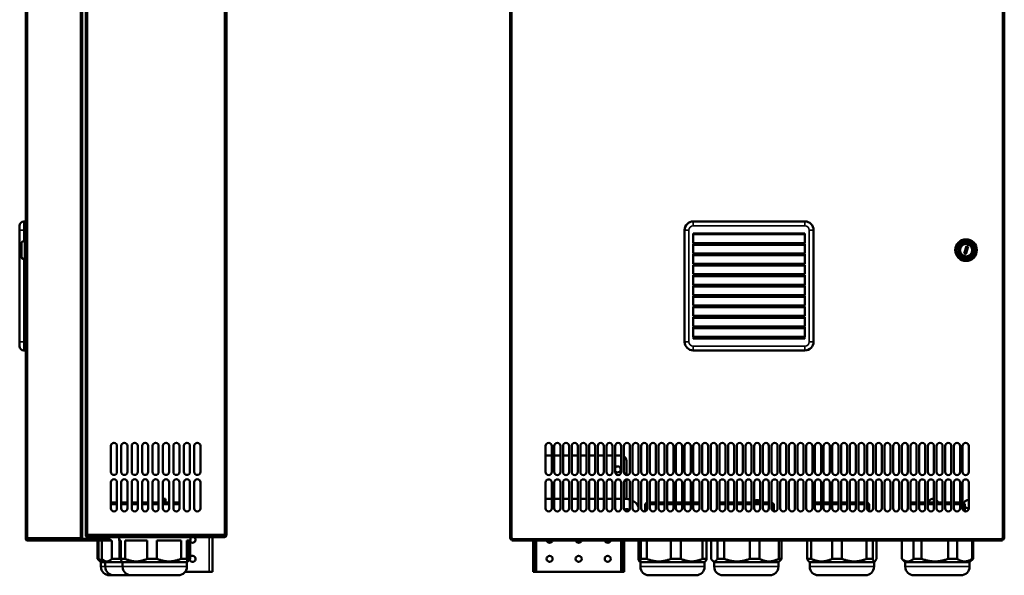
# Model space of a CAD drawing. Header units: millimetres. Extents: x -1170 to 6987, y -1641 to 2057.
# Tile 2 of 34: x -1163 to -30, y -446 to 194. Entities that reach past the tile are written whole.
import ezdxf

# ---------------------------------------------------------------- set-up
doc = ezdxf.new("R2010")
doc.units = ezdxf.units.MM
doc.layers.add('Видимые тонкие (ГОСТ)', color=7, linetype='Continuous', lineweight=35)
doc.layers.add('Видимый контур (ГОСТ)', color=7, linetype='Continuous', lineweight=50)

msp = doc.modelspace()

# ---------------------------------------------------------------- linework, layer by layer
at = {"layer": 'Видимые тонкие (ГОСТ)'}
for p, q in [((-1085, 813.4), (-1085, -398.4)), ((-927, -398.4), (-927, 813.4)), ((-1154, 638.4), (-1154, -402.4)), ((-1093, -402.4), (-1093, 638.4)), ((-596.5, 638.4), (-596.5, -402.4)), ((-31.5, -402.4), (-31.5, 638.4)), ((-1158, -38), (-1158, -48)), ((-387.5, -38), (-387.5, -43)), ((-387.5, -43), (-259, -43)), ((-259, -38), (-259, -43)), ((-1158, -48), (-1163, -48)), ((-1158, -60.5), (-1158, -48)), ((-1158, -48), (-1156, -48)), ((-397.5, -48), (-392.5, -48)), ((-392.5, -176.5), (-392.5, -48)), ((-249, -48), (-254, -48)), ((-254, -48), (-254, -176.5)), ((-1158, -176.5), (-1158, -81.5)), ((-1158, -176.5), (-1163, -176.5)), ((-1158, -176.5), (-1158, -186.5)), ((-1156, -176.5), (-1158, -176.5)), ((-397.5, -176.5), (-392.5, -176.5)), ((-249, -176.5), (-254, -176.5)), ((-387.5, -181.5), (-387.5, -186.5)), ((-259, -181.5), (-387.5, -181.5)), ((-259, -186.5), (-259, -181.5)), ((-1155, -403.5), (-1156, -403.5)), ((-1154, -402.4), (-1093, -402.4)), ((-1154, -404.5), (-1154, -405.5)), ((-1085, -398.4), (-927, -398.4)), ((-1085, -400.5), (-1085, -401.5)), ((-1068, -404.4), (-1068, -403.4)), ((-1068, -404.5), (-1068, -405.5)), ((-1062.5, -403.4), (-1062.5, -404.4)), ((-1060.8, -403.4), (-1060.8, -404.4)), ((-1059.7, -404.5), (-1059.7, -405.5)), ((-945, -400.5), (-945, -400.4)), ((-945, -441.5), (-945, -401.5)), ((-927, -401.5), (-927, -400.5)), ((-926, -399.5), (-925, -399.5)), ((-596.5, -403.5), (-31.5, -403.5)), ((-568, -405.5), (-568, -441.5)), ((-471, -441.5), (-471, -405.5)), ((-1069.5, -435.5), (-1064.5, -435.5)), ((-1064.5, -435.5), (-1044.5, -435.5)), ((-1044.5, -435.5), (-970.5, -435.5)), ((-570, -436.5), (-572, -436.5)), ((-467, -436.5), (-469, -436.5)), ((-448.5, -435.5), (-374.5, -435.5)), ((-363.5, -435.5), (-289.5, -435.5)), ((-253.5, -435.5), (-179.5, -435.5)), ((-143.5, -435.5), (-69.5, -435.5))]:
    msp.add_line(p, q, dxfattribs=at)
for centre, start, end in [((-387.5, -48), 90, 180), ((-259, -48), 0, 90), ((-387.5, -176.5), 180, 270), ((-259, -176.5), 270, 0)]:
    msp.add_arc(centre, 5, start, end, dxfattribs=at)
at = {"layer": 'Видимый контур (ГОСТ)'}
for p, q in [((-1087, -398.4), (-1087, 813.4)), ((-925, 813.4), (-925, -398.4)), ((-1156, -402.4), (-1156, 638.4)), ((-1091, 638.4), (-1091, -402.4)), ((-598.5, -402.4), (-598.5, 638.4)), ((-29.5, 638.4), (-29.5, -402.4)), ((-1163, -48), (-1163, -43)), ((-1156, -38), (-1158, -38)), ((-259, -38), (-387.5, -38)), ((-1163, -48), (-1163, -176.5)), ((-397.5, -48), (-397.5, -176.5)), ((-387.5, -51.8), (-259, -51.8)), ((-387.5, -62.8), (-387.5, -51.8)), ((-259, -52.8), (-387.5, -52.8)), ((-386.3, -52.8), (-386.3, -51.8)), ((-384.3, -52.8), (-384.3, -51.8)), ((-262.3, -51.8), (-262.3, -52.8)), ((-259, -51.8), (-259, -62.8)), ((-249, -176.5), (-249, -48)), ((-1161, -62), (-1157, -60)), ((-1161, -80), (-1161, -62)), ((-1157, -83.4), (-1157, -58.6)), ((-1157, -58.6), (-1156, -58.6)), ((-387.5, -62.8), (-259, -62.8)), ((-387.5, -63.8), (-259, -63.8)), ((-387.5, -74.8), (-387.5, -63.8)), ((-259, -64.8), (-387.5, -64.8)), ((-386.3, -64.8), (-386.3, -63.8)), ((-384.3, -64.8), (-384.3, -63.8)), ((-262.3, -63.8), (-262.3, -64.8)), ((-259, -63.8), (-259, -74.8)), ((-75.7, -75), (-73.2, -66.4)), ((-71.3, -67), (-73.8, -75.6)), ((-73.2, -66.4), (-71.3, -67)), ((-387.5, -74.8), (-259, -74.8)), ((-387.5, -75.8), (-259, -75.8)), ((-387.5, -86.8), (-387.5, -75.8)), ((-259, -76.8), (-387.5, -76.8)), ((-386.3, -76.8), (-386.3, -75.8)), ((-384.3, -76.8), (-384.3, -75.8)), ((-262.3, -75.8), (-262.3, -76.8)), ((-259, -75.8), (-259, -86.8)), ((-73.8, -75.6), (-75.7, -75)), ((-1161, -80), (-1157, -82)), ((-1157, -83.4), (-1156, -83.4)), ((-387.5, -86.8), (-259, -86.8)), ((-387.5, -87.8), (-259, -87.8)), ((-387.5, -98.8), (-387.5, -87.8)), ((-259, -88.8), (-387.5, -88.8)), ((-386.3, -88.8), (-386.3, -87.8)), ((-384.3, -88.8), (-384.3, -87.8)), ((-262.3, -87.8), (-262.3, -88.8)), ((-259, -87.8), (-259, -98.8)), ((-387.5, -98.8), (-259, -98.8)), ((-387.5, -99.8), (-259, -99.8)), ((-387.5, -110.8), (-387.5, -99.8)), ((-259, -100.8), (-387.5, -100.8)), ((-386.3, -100.8), (-386.3, -99.8)), ((-384.3, -100.8), (-384.3, -99.8)), ((-262.3, -99.8), (-262.3, -100.8)), ((-259, -99.8), (-259, -110.8)), ((-387.5, -110.8), (-259, -110.8)), ((-387.5, -111.8), (-259, -111.8)), ((-387.5, -122.8), (-387.5, -111.8)), ((-259, -112.8), (-387.5, -112.8)), ((-386.3, -112.8), (-386.3, -111.8)), ((-384.3, -112.8), (-384.3, -111.8)), ((-262.3, -111.8), (-262.3, -112.8)), ((-259, -111.8), (-259, -122.8)), ((-387.5, -122.8), (-259, -122.8)), ((-387.5, -123.8), (-259, -123.8)), ((-387.5, -134.8), (-387.5, -123.8)), ((-386.3, -124.8), (-386.3, -123.8)), ((-384.3, -124.8), (-384.3, -123.8)), ((-262.3, -123.8), (-262.3, -124.8)), ((-259, -123.8), (-259, -134.8)), ((-259, -124.8), (-387.5, -124.8)), ((-387.5, -134.8), (-259, -134.8)), ((-387.5, -135.8), (-259, -135.8)), ((-387.5, -146.8), (-387.5, -135.8)), ((-386.3, -136.8), (-386.3, -135.8)), ((-384.3, -136.8), (-384.3, -135.8)), ((-262.3, -135.8), (-262.3, -136.8)), ((-259, -135.8), (-259, -146.8)), ((-259, -136.8), (-387.5, -136.8)), ((-387.5, -146.8), (-259, -146.8)), ((-387.5, -147.8), (-259, -147.8)), ((-387.5, -158.8), (-387.5, -147.8)), ((-259, -148.8), (-387.5, -148.8)), ((-386.3, -148.8), (-386.3, -147.8)), ((-384.3, -148.8), (-384.3, -147.8)), ((-262.3, -147.8), (-262.3, -148.8)), ((-259, -147.8), (-259, -158.8)), ((-387.5, -158.8), (-259, -158.8)), ((-387.5, -159.8), (-259, -159.8)), ((-387.5, -170.8), (-387.5, -159.8)), ((-259, -160.8), (-387.5, -160.8)), ((-386.3, -160.8), (-386.3, -159.8)), ((-384.3, -160.8), (-384.3, -159.8)), ((-262.3, -159.8), (-262.3, -160.8)), ((-259, -159.8), (-259, -170.8)), ((-1163, -181.5), (-1163, -176.5)), ((-387.5, -170.8), (-259, -170.8)), ((-387.5, -171.8), (-259, -171.8)), ((-387.5, -172.8), (-387.5, -171.8)), ((-259, -172.8), (-387.5, -172.8)), ((-386.3, -172.8), (-386.3, -171.8)), ((-384.3, -172.8), (-384.3, -171.8)), ((-262.3, -171.8), (-262.3, -172.8)), ((-259, -171.8), (-259, -172.8)), ((-1158, -186.5), (-1156, -186.5)), ((-387.5, -186.5), (-259, -186.5)), ((-1058, -326.4), (-1058, -296.4)), ((-1051, -296.4), (-1051, -326.4)), ((-1046, -326.4), (-1046, -296.4)), ((-1039, -296.4), (-1039, -326.4)), ((-1034, -326.4), (-1034, -296.4)), ((-1027, -296.4), (-1027, -326.4)), ((-1022, -326.4), (-1022, -296.4)), ((-1015, -296.4), (-1015, -326.4)), ((-1010, -326.4), (-1010, -296.4)), ((-1003, -296.4), (-1003, -326.4)), ((-998, -326.4), (-998, -296.4)), ((-991, -296.4), (-991, -326.4)), ((-986, -326.4), (-986, -296.4)), ((-979, -296.4), (-979, -326.4)), ((-974, -326.4), (-974, -296.4)), ((-967, -296.4), (-967, -326.4)), ((-962, -326.4), (-962, -296.4)), ((-955, -296.4), (-955, -326.4)), ((-557.5, -326.5), (-557.5, -296.5)), ((-550.5, -296.5), (-550.5, -326.5)), ((-547.5, -326.5), (-547.5, -296.5)), ((-540.5, -296.5), (-540.5, -326.5)), ((-537.5, -326.5), (-537.5, -296.5)), ((-530.5, -296.5), (-530.5, -326.5)), ((-527.5, -326.5), (-527.5, -296.5)), ((-520.5, -296.5), (-520.5, -326.5)), ((-517.5, -326.5), (-517.5, -296.5)), ((-510.5, -296.5), (-510.5, -326.5)), ((-507.5, -326.5), (-507.5, -296.5)), ((-500.5, -296.5), (-500.5, -326.5)), ((-497.5, -326.5), (-497.5, -296.5)), ((-490.5, -296.5), (-490.5, -326.5)), ((-487.5, -326.5), (-487.5, -296.5)), ((-480.5, -296.5), (-480.5, -326.5)), ((-477.5, -326.5), (-477.5, -296.5)), ((-470.5, -296.5), (-470.5, -326.5)), ((-467.5, -326.5), (-467.5, -296.5)), ((-460.5, -296.5), (-460.5, -326.5)), ((-457.5, -326.5), (-457.5, -296.5)), ((-450.5, -296.5), (-450.5, -326.5)), ((-447.5, -326.5), (-447.5, -296.5)), ((-440.5, -296.5), (-440.5, -326.5)), ((-437.5, -326.5), (-437.5, -296.5)), ((-430.5, -296.5), (-430.5, -326.5)), ((-427.5, -326.5), (-427.5, -296.5)), ((-420.5, -296.5), (-420.5, -326.5)), ((-417.5, -326.5), (-417.5, -296.5)), ((-410.5, -296.5), (-410.5, -326.5)), ((-407.5, -326.5), (-407.5, -296.5)), ((-400.5, -296.5), (-400.5, -326.5)), ((-397.5, -326.5), (-397.5, -296.5)), ((-390.5, -296.5), (-390.5, -326.5)), ((-387.5, -326.5), (-387.5, -296.5)), ((-380.5, -296.5), (-380.5, -326.5)), ((-377.5, -326.5), (-377.5, -296.5)), ((-370.5, -296.5), (-370.5, -326.5)), ((-367.5, -326.5), (-367.5, -296.5)), ((-360.5, -296.5), (-360.5, -326.5)), ((-357.5, -326.5), (-357.5, -296.5)), ((-350.5, -296.5), (-350.5, -326.5)), ((-347.5, -326.5), (-347.5, -296.5)), ((-340.5, -296.5), (-340.5, -326.5)), ((-337.5, -326.5), (-337.5, -296.5)), ((-330.5, -296.5), (-330.5, -326.5)), ((-327.5, -326.5), (-327.5, -296.5)), ((-320.5, -296.5), (-320.5, -326.5)), ((-317.5, -326.5), (-317.5, -296.5)), ((-310.5, -296.5), (-310.5, -326.5)), ((-307.5, -326.5), (-307.5, -296.5)), ((-300.5, -296.5), (-300.5, -326.5)), ((-297.5, -326.5), (-297.5, -296.5)), ((-290.5, -296.5), (-290.5, -326.5)), ((-287.5, -326.5), (-287.5, -296.5)), ((-280.5, -296.5), (-280.5, -326.5)), ((-277.5, -326.5), (-277.5, -296.5)), ((-270.5, -296.5), (-270.5, -326.5)), ((-267.5, -326.5), (-267.5, -296.5)), ((-260.5, -296.5), (-260.5, -326.5)), ((-257.5, -326.5), (-257.5, -296.5)), ((-250.5, -296.5), (-250.5, -326.5)), ((-247.5, -326.5), (-247.5, -296.5)), ((-240.5, -296.5), (-240.5, -326.5)), ((-237.5, -326.5), (-237.5, -296.5)), ((-230.5, -296.5), (-230.5, -326.5)), ((-227.5, -326.5), (-227.5, -296.5)), ((-220.5, -296.5), (-220.5, -326.5)), ((-217.5, -326.5), (-217.5, -296.5)), ((-210.5, -296.5), (-210.5, -326.5)), ((-207.5, -326.5), (-207.5, -296.5)), ((-200.5, -296.5), (-200.5, -326.5)), ((-197.5, -326.5), (-197.5, -296.5)), ((-190.5, -296.5), (-190.5, -326.5)), ((-187.5, -326.5), (-187.5, -296.5)), ((-180.5, -296.5), (-180.5, -326.5)), ((-177.5, -326.5), (-177.5, -296.5)), ((-170.5, -296.5), (-170.5, -326.5)), ((-167.5, -326.5), (-167.5, -296.5)), ((-160.5, -296.5), (-160.5, -326.5)), ((-157.5, -326.5), (-157.5, -296.5)), ((-150.5, -296.5), (-150.5, -326.5)), ((-147.5, -326.5), (-147.5, -296.5)), ((-140.5, -296.5), (-140.5, -326.5)), ((-137.5, -326.5), (-137.5, -296.5)), ((-130.5, -296.5), (-130.5, -326.5)), ((-127.5, -326.5), (-127.5, -296.5)), ((-120.5, -296.5), (-120.5, -326.5)), ((-117.5, -326.5), (-117.5, -296.5)), ((-110.5, -296.5), (-110.5, -326.5)), ((-107.5, -326.5), (-107.5, -296.5)), ((-100.5, -296.5), (-100.5, -326.5)), ((-97.5, -326.5), (-97.5, -296.5)), ((-90.5, -296.5), (-90.5, -326.5)), ((-87.5, -326.5), (-87.5, -296.5)), ((-80.5, -296.5), (-80.5, -326.5)), ((-77.5, -326.5), (-77.5, -296.5)), ((-70.5, -296.5), (-70.5, -326.5)), ((-550.5, -307.5), (-557.5, -307.5)), ((-540.5, -307.5), (-547.5, -307.5)), ((-530.5, -307.5), (-537.5, -307.5)), ((-520.5, -307.5), (-527.5, -307.5)), ((-510.5, -307.5), (-517.5, -307.5)), ((-500.5, -307.5), (-507.5, -307.5)), ((-490.5, -307.5), (-497.5, -307.5)), ((-480.5, -307.5), (-487.5, -307.5)), ((-470.5, -307.5), (-477.5, -307.5)), ((-464.5, -330), (-464.5, -313.5)), ((-1058, -368.4), (-1058, -338.4)), ((-1051, -338.4), (-1051, -368.4)), ((-1046, -368.4), (-1046, -338.4)), ((-1039, -338.4), (-1039, -368.4)), ((-1034, -368.4), (-1034, -338.4)), ((-1027, -338.4), (-1027, -368.4)), ((-1022, -368.4), (-1022, -338.4)), ((-1015, -338.4), (-1015, -368.4)), ((-1010, -368.4), (-1010, -338.4)), ((-1003, -338.4), (-1003, -368.4)), ((-998, -368.4), (-998, -338.4)), ((-991, -338.4), (-991, -368.4)), ((-986, -368.4), (-986, -338.4)), ((-979, -338.4), (-979, -368.4)), ((-974, -368.4), (-974, -338.4)), ((-967, -338.4), (-967, -368.4)), ((-962, -368.4), (-962, -338.4)), ((-955, -338.4), (-955, -368.4)), ((-557.5, -368.5), (-557.5, -338.5)), ((-550.5, -338.5), (-550.5, -368.5)), ((-547.5, -368.5), (-547.5, -338.5)), ((-540.5, -338.5), (-540.5, -368.5)), ((-537.5, -368.5), (-537.5, -338.5)), ((-530.5, -338.5), (-530.5, -368.5)), ((-527.5, -368.5), (-527.5, -338.5)), ((-520.5, -338.5), (-520.5, -368.5)), ((-517.5, -368.5), (-517.5, -338.5)), ((-510.5, -338.5), (-510.5, -368.5)), ((-507.5, -368.5), (-507.5, -338.5)), ((-500.5, -338.5), (-500.5, -368.5)), ((-497.5, -368.5), (-497.5, -338.5)), ((-490.5, -338.5), (-490.5, -368.5)), ((-487.5, -368.5), (-487.5, -338.5)), ((-480.5, -338.5), (-480.5, -368.5)), ((-477.5, -368.5), (-477.5, -338.5)), ((-470.5, -338.5), (-470.5, -368.5)), ((-467.5, -368.5), (-467.5, -338.5)), ((-464.5, -357.5), (-464.5, -335)), ((-460.5, -338.5), (-460.5, -368.5)), ((-457.5, -368.5), (-457.5, -338.5)), ((-450.5, -338.5), (-450.5, -368.5)), ((-447.5, -368.5), (-447.5, -338.5)), ((-440.5, -338.5), (-440.5, -368.5)), ((-437.5, -368.5), (-437.5, -338.5)), ((-430.5, -338.5), (-430.5, -368.5)), ((-427.5, -368.5), (-427.5, -338.5)), ((-420.5, -338.5), (-420.5, -368.5)), ((-417.5, -368.5), (-417.5, -338.5)), ((-410.5, -338.5), (-410.5, -368.5)), ((-407.5, -368.5), (-407.5, -338.5)), ((-400.5, -338.5), (-400.5, -368.5)), ((-397.5, -368.5), (-397.5, -338.5)), ((-390.5, -338.5), (-390.5, -368.5)), ((-387.5, -368.5), (-387.5, -338.5)), ((-380.5, -338.5), (-380.5, -368.5)), ((-377.5, -368.5), (-377.5, -338.5)), ((-370.5, -338.5), (-370.5, -368.5)), ((-367.5, -368.5), (-367.5, -338.5)), ((-360.5, -338.5), (-360.5, -368.5)), ((-357.5, -368.5), (-357.5, -338.5)), ((-350.5, -338.5), (-350.5, -368.5)), ((-347.5, -368.5), (-347.5, -338.5)), ((-340.5, -338.5), (-340.5, -368.5)), ((-337.5, -368.5), (-337.5, -338.5)), ((-330.5, -338.5), (-330.5, -368.5)), ((-327.5, -368.5), (-327.5, -338.5)), ((-320.5, -338.5), (-320.5, -368.5)), ((-317.5, -368.5), (-317.5, -338.5)), ((-310.5, -338.5), (-310.5, -368.5)), ((-307.5, -368.5), (-307.5, -338.5)), ((-300.5, -338.5), (-300.5, -368.5)), ((-297.5, -368.5), (-297.5, -338.5)), ((-290.5, -338.5), (-290.5, -368.5)), ((-287.5, -368.5), (-287.5, -338.5)), ((-280.5, -338.5), (-280.5, -368.5)), ((-277.5, -368.5), (-277.5, -338.5)), ((-270.5, -338.5), (-270.5, -368.5)), ((-267.5, -368.5), (-267.5, -338.5)), ((-260.5, -338.5), (-260.5, -368.5)), ((-257.5, -368.5), (-257.5, -338.5)), ((-250.5, -338.5), (-250.5, -368.5)), ((-247.5, -368.5), (-247.5, -338.5)), ((-240.5, -338.5), (-240.5, -368.5)), ((-237.5, -368.5), (-237.5, -338.5)), ((-230.5, -338.5), (-230.5, -368.5)), ((-227.5, -368.5), (-227.5, -338.5)), ((-220.5, -338.5), (-220.5, -368.5)), ((-217.5, -368.5), (-217.5, -338.5)), ((-210.5, -338.5), (-210.5, -368.5)), ((-207.5, -368.5), (-207.5, -338.5)), ((-200.5, -338.5), (-200.5, -368.5)), ((-197.5, -368.5), (-197.5, -338.5)), ((-190.5, -338.5), (-190.5, -368.5)), ((-187.5, -368.5), (-187.5, -338.5)), ((-180.5, -338.5), (-180.5, -368.5)), ((-177.5, -368.5), (-177.5, -338.5)), ((-170.5, -338.5), (-170.5, -368.5)), ((-167.5, -368.5), (-167.5, -338.5)), ((-160.5, -338.5), (-160.5, -368.5)), ((-157.5, -368.5), (-157.5, -338.5)), ((-150.5, -338.5), (-150.5, -368.5)), ((-147.5, -368.5), (-147.5, -338.5)), ((-140.5, -338.5), (-140.5, -368.5)), ((-137.5, -368.5), (-137.5, -338.5)), ((-130.5, -338.5), (-130.5, -368.5)), ((-127.5, -368.5), (-127.5, -338.5)), ((-120.5, -338.5), (-120.5, -368.5)), ((-117.5, -368.5), (-117.5, -338.5)), ((-110.5, -338.5), (-110.5, -368.5)), ((-107.5, -368.5), (-107.5, -338.5)), ((-100.5, -338.5), (-100.5, -368.5)), ((-97.5, -368.5), (-97.5, -338.5)), ((-90.5, -338.5), (-90.5, -368.5)), ((-87.5, -368.5), (-87.5, -338.5)), ((-80.5, -338.5), (-80.5, -368.5)), ((-77.5, -368.5), (-77.5, -338.5)), ((-70.5, -338.5), (-70.5, -368.5)), ((-1058, -361.5), (-1057, -361.5)), ((-1057, -361.5), (-1058, -362.5)), ((-1057, -361.5), (-1051, -361.5)), ((-1046, -361.5), (-1039, -361.5)), ((-1034, -361.5), (-1027, -361.5)), ((-1022, -361.5), (-1015, -361.5)), ((-1010, -361.5), (-1003, -361.5)), ((-997, -357.5), (-998, -357.5)), ((-998, -361.5), (-991, -361.5)), ((-997, -357.5), (-997, -361.5)), ((-995, -357.5), (-997, -357.5)), ((-997, -361.5), (-997, -357.5)), ((-995, -357.5), (-995, -361.5)), ((-986, -361.5), (-979, -361.5)), ((-557.5, -357.5), (-550.5, -357.5)), ((-547.5, -357.5), (-540.5, -357.5)), ((-537.5, -357.5), (-530.5, -357.5)), ((-527.5, -357.5), (-520.5, -357.5)), ((-517.5, -357.5), (-510.5, -357.5)), ((-507.5, -357.5), (-500.5, -357.5)), ((-497.5, -357.5), (-490.5, -357.5)), ((-487.5, -357.5), (-480.5, -357.5)), ((-477.5, -357.5), (-470.5, -357.5)), ((-467.5, -357.5), (-464.5, -357.5)), ((-441, -361.5), (-443, -363.5)), ((-441, -361.5), (-440.5, -361.5)), ((-437.5, -361.5), (-430.5, -361.5)), ((-427.5, -361.5), (-420.5, -361.5)), ((-417.5, -361.5), (-410.5, -361.5)), ((-407.5, -361.5), (-400.5, -361.5)), ((-397.5, -361.5), (-390.5, -361.5)), ((-387.5, -361.5), (-382, -361.5)), ((-382, -361.5), (-380.5, -363)), ((-356, -361.5), (-357.5, -363)), ((-356, -361.5), (-350.5, -361.5)), ((-347.5, -361.5), (-340.5, -361.5)), ((-337.5, -361.5), (-330.5, -361.5)), ((-327.5, -361.5), (-320.5, -361.5)), ((-317.5, -361.5), (-310.5, -361.5)), ((-307.5, -361.5), (-300.5, -361.5)), ((-297.5, -361.5), (-297, -361.5)), ((-297, -361.5), (-295, -363.5)), ((-246, -361.5), (-247.5, -363)), ((-246, -361.5), (-240.5, -361.5)), ((-237.5, -361.5), (-230.5, -361.5)), ((-227.5, -361.5), (-220.5, -361.5)), ((-217.5, -361.5), (-210.5, -361.5)), ((-207.5, -361.5), (-200.5, -361.5)), ((-197.5, -361.5), (-190.5, -361.5)), ((-187.5, -361.5), (-187, -361.5)), ((-187, -361.5), (-185, -363.5)), ((-136, -361.5), (-137.5, -363)), ((-136, -361.5), (-130.5, -361.5)), ((-127.5, -361.5), (-120.5, -361.5)), ((-117.5, -361.5), (-110.5, -361.5)), ((-107.5, -361.5), (-100.5, -361.5)), ((-97.5, -361.5), (-90.5, -361.5)), ((-87.5, -361.5), (-80.5, -361.5)), ((-77.5, -361.5), (-77, -361.5)), ((-77, -361.5), (-75, -363.5)), ((-1051, -363.5), (-1058, -363.5)), ((-1039, -363.5), (-1046, -363.5)), ((-1027, -363.5), (-1034, -363.5)), ((-1015, -363.5), (-1022, -363.5)), ((-1003, -363.5), (-1010, -363.5)), ((-991, -363.5), (-998, -363.5)), ((-979, -363.5), (-986, -363.5)), ((-443, -363.5), (-443, -371.9)), ((-440.5, -363.5), (-443, -363.5)), ((-430.5, -363.5), (-437.5, -363.5)), ((-420.5, -363.5), (-427.5, -363.5)), ((-410.5, -363.5), (-417.5, -363.5)), ((-400.5, -363.5), (-407.5, -363.5)), ((-390.5, -363.5), (-397.5, -363.5)), ((-380.5, -363.5), (-387.5, -363.5)), ((-350.5, -363.5), (-357.5, -363.5)), ((-340.5, -363.5), (-347.5, -363.5)), ((-330.5, -363.5), (-337.5, -363.5)), ((-320.5, -363.5), (-327.5, -363.5)), ((-310.5, -363.5), (-317.5, -363.5)), ((-300.5, -363.5), (-307.5, -363.5)), ((-295, -363.5), (-297.5, -363.5)), ((-295, -363.5), (-295, -371.9)), ((-240.5, -363.5), (-247.5, -363.5)), ((-230.5, -363.5), (-237.5, -363.5)), ((-220.5, -363.5), (-227.5, -363.5)), ((-210.5, -363.5), (-217.5, -363.5)), ((-200.5, -363.5), (-207.5, -363.5)), ((-190.5, -363.5), (-197.5, -363.5)), ((-185, -363.5), (-187.5, -363.5)), ((-185, -363.5), (-185, -371.9)), ((-130.5, -363.5), (-137.5, -363.5)), ((-120.5, -363.5), (-127.5, -363.5)), ((-110.5, -363.5), (-117.5, -363.5)), ((-100.5, -363.5), (-107.5, -363.5)), ((-90.5, -363.5), (-97.5, -363.5)), ((-80.5, -363.5), (-87.5, -363.5)), ((-75, -363.5), (-77.5, -363.5)), ((-75, -363.5), (-75, -371.9)), ((-1154, -402.4), (-1156, -402.4)), ((-1156, -403.5), (-1156, -402.4)), ((-1155, -402.4), (-1155, -403.5)), ((-1154, -402.4), (-1154, -404.4)), ((-1093, -404.4), (-1154, -404.4)), ((-1154, -404.5), (-1068, -404.5)), ((-1154, -405.5), (-1068, -405.5)), ((-1093, -404.4), (-1093, -402.4)), ((-1091, -402.4), (-1093, -402.4)), ((-1093, -403.4), (-1068, -403.4)), ((-1068, -404.4), (-1093, -404.4)), ((-1087, -398.4), (-1085, -398.4)), ((-1087, -398.4), (-1087, -399.5)), ((-1086, -399.5), (-1087, -399.5)), ((-1086.4, -400.9), (-1085.7, -400.2)), ((-1086, -399.5), (-1086, -398.4)), ((-1085, -400.4), (-1085, -398.4)), ((-927, -400.4), (-1085, -400.4)), ((-927, -400.5), (-1085, -400.5)), ((-1085, -401.5), (-927, -401.5)), ((-1073.5, -401.5), (-1073.5, -403.4)), ((-1073.5, -404.4), (-1073.5, -404.5)), ((-1073.5, -405.5), (-1073.5, -426.5)), ((-1072.3, -426.5), (-1072.3, -405.5)), ((-1068.5, -401.5), (-1068.5, -403.4)), ((-1068.5, -404.4), (-1068.5, -404.5)), ((-1068.5, -426.5), (-1068.5, -405.5)), ((-1068.5, -405.5), (-1068.5, -426.5)), ((-1062.5, -403.4), (-1068, -403.4)), ((-1068, -404.4), (-1062.5, -404.4)), ((-1068, -404.5), (-1059.7, -404.5)), ((-1059.7, -405.5), (-1068, -405.5)), ((-1064, -400.4), (-1064, -400.5)), ((-1062.5, -403.4), (-1061.7, -403.4)), ((-1061.7, -404.4), (-1062.5, -404.4)), ((-1061.7, -404.4), (-1061.7, -403.4)), ((-1061.7, -403.4), (-1060.8, -403.4)), ((-1060.8, -404.4), (-1061.7, -404.4)), ((-1060.8, -403.4), (-1059, -403.4)), ((-1059, -404.4), (-1060.8, -404.4)), ((-1059.7, -404.5), (-1059.4, -404.5)), ((-1059.4, -405.5), (-1059.7, -405.5)), ((-1059.4, -404.5), (-1058, -404.5)), ((-1059.4, -405.5), (-1059.4, -404.5)), ((-1058, -405.5), (-1059.4, -405.5)), ((-1059, -400.4), (-1059, -400.5)), ((-1059, -404.4), (-1059, -403.4)), ((-1058, -405.5), (-1058, -404.5)), ((-1058, -405.5), (-1056.9, -405.5)), ((-1056.9, -405.5), (-1056.9, -426.5)), ((-1048.5, -401.5), (-1048.5, -405.5)), ((-1048.5, -405.5), (-1046.5, -405.5)), ((-1047.9, -426.5), (-1047.9, -405.5)), ((-1046.5, -405.5), (-1046.5, -426.5)), ((-1041.6, -405.5), (-1016.2, -405.5)), ((-1041.6, -426.5), (-1041.6, -405.5)), ((-1039, -400.4), (-1039, -400.5)), ((-1016.2, -405.5), (-1016.2, -426.5)), ((-1004.9, -405.5), (-977.2, -405.5)), ((-1004.9, -426.5), (-1004.9, -405.5)), ((-977.2, -405.5), (-977.2, -426.5)), ((-976, -400.4), (-976, -400.5)), ((-970.7, -405.5), (-966.5, -405.5)), ((-970.7, -426.5), (-970.7, -405.5)), ((-968.4, -405.5), (-968.4, -426.5)), ((-966.7, -405.5), (-966.7, -426.5)), ((-966.5, -401.5), (-966.5, -405.5)), ((-941, -400.4), (-941, -400.5)), ((-941, -401.5), (-941, -441.5)), ((-927, -400.4), (-927, -398.4)), ((-925, -398.4), (-927, -398.4)), ((-926, -399.5), (-926, -398.4)), ((-925, -398.4), (-925, -399.5)), ((-596.5, -402.4), (-598.5, -402.4)), ((-596.5, -402.4), (-596.5, -403.5)), ((-596.5, -403.5), (-596.5, -405.5)), ((-31.5, -405.5), (-596.5, -405.5)), ((-572, -405.5), (-572, -436.5)), ((-570, -405.5), (-570, -436.5)), ((-469, -436.5), (-469, -405.5)), ((-467, -436.5), (-467, -405.5)), ((-450.8, -426.5), (-450.8, -405.5)), ((-447.8, -405.5), (-447.8, -426.5)), ((-441.2, -426.5), (-441.2, -405.5)), ((-413.2, -405.5), (-413.2, -426.5)), ((-401.9, -426.5), (-401.9, -405.5)), ((-376.9, -405.5), (-376.9, -426.5)), ((-372.2, -426.5), (-372.2, -405.5)), ((-367.1, -426.5), (-367.1, -405.5)), ((-359.8, -405.5), (-359.8, -426.5)), ((-352, -426.5), (-352, -405.5)), ((-322.5, -405.5), (-322.5, -426.5)), ((-311.4, -426.5), (-311.4, -405.5)), ((-289.2, -405.5), (-289.2, -426.5)), ((-286, -426.5), (-286, -405.5)), ((-256.3, -405.5), (-256.3, -426.5)), ((-252, -426.5), (-252, -405.5)), ((-227.7, -405.5), (-227.7, -426.5)), ((-216.5, -426.5), (-216.5, -405.5)), ((-188, -405.5), (-188, -426.5)), ((-181, -426.5), (-181, -405.5)), ((-176.8, -405.5), (-176.8, -426.5)), ((-147.5, -405.5), (-147.5, -426.5)), ((-147.4, -426.5), (-147.4, -405.5)), ((-134.1, -405.5), (-134.1, -426.5)), ((-124.8, -426.5), (-124.8, -405.5)), ((-94.1, -405.5), (-94.1, -426.5)), ((-83.9, -426.5), (-83.9, -405.5)), ((-66.5, -405.5), (-66.5, -426.5)), ((-65.5, -405.5), (-65.5, -426.5)), ((-29.5, -402.4), (-31.5, -402.4)), ((-31.5, -403.5), (-31.5, -402.4)), ((-31.5, -405.5), (-31.5, -403.5)), ((-1073.5, -426.5), (-1072.3, -426.5)), ((-1069.5, -430.5), (-1073.5, -426.5)), ((-1069.5, -430.5), (-1064.5, -430.5)), ((-1069.5, -430.5), (-1069.5, -435.5)), ((-1068.5, -426.5), (-1068.5, -426.5)), ((-1064.5, -430.5), (-1068.5, -426.5)), ((-1064.5, -430.5), (-1044.5, -430.5)), ((-1064.5, -430.5), (-1064.5, -435.5)), ((-1056.9, -426.5), (-1047.9, -426.5)), ((-1046.5, -426.5), (-1041.6, -426.5)), ((-1044.5, -430.5), (-1045.6, -429.4)), ((-1044.5, -430.5), (-970.5, -430.5)), ((-1044.5, -430.5), (-1044.5, -435.5)), ((-1016.2, -426.5), (-1004.9, -426.5)), ((-977.2, -426.5), (-970.7, -426.5)), ((-970.5, -430.5), (-969.3, -429.4)), ((-970.5, -430.5), (-970.5, -435.5)), ((-969.3, -429.4), (-967.8, -427.9)), ((-448.5, -430.5), (-449.7, -429.3)), ((-448.5, -430.5), (-374.5, -430.5)), ((-448.5, -430.5), (-448.5, -435.5)), ((-447.8, -426.5), (-441.2, -426.5)), ((-413.2, -426.5), (-401.9, -426.5)), ((-376.9, -426.5), (-372.2, -426.5)), ((-374.5, -430.5), (-373.3, -429.3)), ((-374.5, -430.5), (-374.5, -435.5)), ((-363.5, -430.5), (-365.6, -428.4)), ((-363.5, -430.5), (-289.5, -430.5)), ((-363.5, -430.5), (-363.5, -435.5)), ((-359.8, -426.5), (-352, -426.5)), ((-322.5, -426.5), (-311.4, -426.5)), ((-289.5, -430.5), (-287.4, -428.4)), ((-289.5, -430.5), (-289.5, -435.5)), ((-289.2, -426.5), (-286, -426.5)), ((-256.3, -426.5), (-252, -426.5)), ((-253.5, -430.5), (-254.9, -429.1)), ((-253.5, -430.5), (-179.5, -430.5)), ((-253.5, -430.5), (-253.5, -435.5)), ((-227.7, -426.5), (-216.5, -426.5)), ((-188, -426.5), (-181, -426.5)), ((-179.5, -430.5), (-178.1, -429.1)), ((-179.5, -430.5), (-179.5, -435.5)), ((-147.5, -426.5), (-147.4, -426.5)), ((-143.5, -430.5), (-147.5, -426.5)), ((-143.5, -430.5), (-69.5, -430.5)), ((-143.5, -430.5), (-143.5, -435.5)), ((-134.1, -426.5), (-124.8, -426.5)), ((-94.1, -426.5), (-83.9, -426.5)), ((-69.5, -430.5), (-65.5, -426.5)), ((-69.5, -430.5), (-69.5, -435.5)), ((-66.5, -426.5), (-65.5, -426.5)), ((-945, -441.5), (-972.5, -441.5)), ((-945, -441.5), (-941, -441.5)), ((-572, -441.5), (-572, -436.5)), ((-572, -441.5), (-570, -441.5)), ((-570, -436.5), (-570, -441.5)), ((-570, -441.5), (-568, -441.5)), ((-471, -441.5), (-568, -441.5)), ((-469, -441.5), (-471, -441.5)), ((-469, -441.5), (-469, -436.5)), ((-469, -441.5), (-467, -441.5)), ((-467, -436.5), (-467, -441.5)), ((-1059.5, -445.5), (-1054.5, -445.5)), ((-1054.5, -445.5), (-1034.5, -445.5)), ((-1034.5, -445.5), (-980.5, -445.5)), ((-438.5, -445.5), (-384.5, -445.5)), ((-353.5, -445.5), (-299.5, -445.5)), ((-243.5, -445.5), (-189.5, -445.5)), ((-133.5, -445.5), (-79.5, -445.5))]:
    msp.add_line(p, q, dxfattribs=at)
for centre, radius in [((-73.5, -71), 12.4), ((-73.5, -71), 11), ((-73.5, -71), 9), ((-73.5, -71), 8.31), ((-73.5, -71), 7.18), ((-553, -426.5), 3.5), ((-519.5, -426.5), 3.5), ((-486, -426.5), 3.5)]:
    msp.add_circle(centre, radius, dxfattribs=at)
for centre, radius, start, end in [((-1158, -43), 5, 90, 180), ((-387.5, -48), 10, 90, 180), ((-259, -48), 10, 0, 90), ((-387.5, -176.5), 10, 180, 270), ((-259, -176.5), 10, 270, 0), ((-1158, -181.5), 5, 180, 270), ((-1054.5, -296.4), 3.5, 0, 180), ((-1042.5, -296.4), 3.5, 0, 180), ((-1030.5, -296.4), 3.5, 0, 180), ((-1018.5, -296.4), 3.5, 0, 180), ((-1006.5, -296.4), 3.5, 0, 180), ((-994.5, -296.4), 3.5, 0, 180), ((-982.5, -296.4), 3.5, 0, 180), ((-970.5, -296.4), 3.5, 0, 180), ((-958.5, -296.4), 3.5, 0, 180), ((-554, -296.5), 3.5, 0, 180), ((-544, -296.5), 3.5, 0, 180), ((-534, -296.5), 3.5, 0, 180), ((-524, -296.5), 3.5, 0, 180), ((-514, -296.5), 3.5, 0, 180), ((-504, -296.5), 3.5, 0, 180), ((-494, -296.5), 3.5, 0, 180), ((-484, -296.5), 3.5, 0, 180), ((-474, -296.5), 3.5, 0, 180), ((-464, -296.5), 3.5, 0, 180), ((-454, -296.5), 3.5, 0, 180), ((-444, -296.5), 3.5, 0, 180), ((-434, -296.5), 3.5, 0, 180), ((-424, -296.5), 3.5, 0, 180), ((-414, -296.5), 3.5, 0, 180), ((-404, -296.5), 3.5, 0, 180), ((-394, -296.5), 3.5, 0, 180), ((-384, -296.5), 3.5, 0, 180), ((-374, -296.5), 3.5, 0, 180), ((-364, -296.5), 3.5, 0, 180), ((-354, -296.5), 3.5, 0, 180), ((-344, -296.5), 3.5, 0, 180), ((-334, -296.5), 3.5, 0, 180), ((-324, -296.5), 3.5, 0, 180), ((-314, -296.5), 3.5, 0, 180), ((-304, -296.5), 3.5, 0, 180), ((-294, -296.5), 3.5, 0, 180), ((-284, -296.5), 3.5, 0, 180), ((-274, -296.5), 3.5, 0, 180), ((-264, -296.5), 3.5, 0, 180), ((-254, -296.5), 3.5, 0, 180), ((-244, -296.5), 3.5, 0, 180), ((-234, -296.5), 3.5, 0, 180), ((-224, -296.5), 3.5, 0, 180), ((-214, -296.5), 3.5, 0, 180), ((-204, -296.5), 3.5, 0, 180), ((-194, -296.5), 3.5, 0, 180), ((-184, -296.5), 3.5, 0, 180), ((-174, -296.5), 3.5, 0, 180), ((-164, -296.5), 3.5, 0, 180), ((-154, -296.5), 3.5, 0, 180), ((-144, -296.5), 3.5, 0, 180), ((-134, -296.5), 3.5, 0, 180), ((-124, -296.5), 3.5, 0, 180), ((-114, -296.5), 3.5, 0, 180), ((-104, -296.5), 3.5, 0, 180), ((-94, -296.5), 3.5, 0, 180), ((-84, -296.5), 3.5, 0, 180), ((-74, -296.5), 3.5, 0, 180), ((-470.5, -313.5), 6, 0, 60), ((-1054.5, -326.4), 3.5, 180, 0), ((-1042.5, -326.4), 3.5, 180, 0), ((-1030.5, -326.4), 3.5, 180, 0), ((-1018.5, -326.4), 3.5, 180, 0), ((-1006.5, -326.4), 3.5, 180, 0), ((-994.5, -326.4), 3.5, 180, 0), ((-982.5, -326.4), 3.5, 180, 0), ((-970.5, -326.4), 3.5, 180, 0), ((-958.5, -326.4), 3.5, 180, 0), ((-554, -326.5), 3.5, 180, 0), ((-544, -326.5), 3.5, 180, 0), ((-534, -326.5), 3.5, 180, 0), ((-524, -326.5), 3.5, 180, 0), ((-514, -326.5), 3.5, 180, 0), ((-504, -326.5), 3.5, 180, 0), ((-494, -326.5), 3.5, 180, 0), ((-484, -326.5), 3.5, 180, 0), ((-474.5, -323.5), 3.5, 211.0027, 148.9973), ((-474, -326.5), 3.5, 180, 0), ((-464, -326.5), 3.5, 180, 0), ((-454, -326.5), 3.5, 180, 0), ((-444, -326.5), 3.5, 180, 0), ((-434, -326.5), 3.5, 180, 0), ((-424, -326.5), 3.5, 180, 0), ((-414, -326.5), 3.5, 180, 0), ((-404, -326.5), 3.5, 180, 0), ((-394, -326.5), 3.5, 180, 0), ((-384, -326.5), 3.5, 180, 0), ((-374, -326.5), 3.5, 180, 0), ((-364, -326.5), 3.5, 180, 0), ((-354, -326.5), 3.5, 180, 0), ((-344, -326.5), 3.5, 180, 0), ((-334, -326.5), 3.5, 180, 0), ((-324, -326.5), 3.5, 180, 0), ((-314, -326.5), 3.5, 180, 0), ((-304, -326.5), 3.5, 180, 0), ((-294, -326.5), 3.5, 180, 0), ((-284, -326.5), 3.5, 180, 0), ((-274, -326.5), 3.5, 180, 0), ((-264, -326.5), 3.5, 180, 0), ((-254, -326.5), 3.5, 180, 0), ((-244, -326.5), 3.5, 180, 0), ((-234, -326.5), 3.5, 180, 0), ((-224, -326.5), 3.5, 180, 0), ((-214, -326.5), 3.5, 180, 0), ((-204, -326.5), 3.5, 180, 0), ((-194, -326.5), 3.5, 180, 0), ((-184, -326.5), 3.5, 180, 0), ((-174, -326.5), 3.5, 180, 0), ((-164, -326.5), 3.5, 180, 0), ((-154, -326.5), 3.5, 180, 0), ((-144, -326.5), 3.5, 180, 0), ((-134, -326.5), 3.5, 180, 0), ((-124, -326.5), 3.5, 180, 0), ((-114, -326.5), 3.5, 180, 0), ((-104, -326.5), 3.5, 180, 0), ((-94, -326.5), 3.5, 180, 0), ((-84, -326.5), 3.5, 180, 0), ((-74, -326.5), 3.5, 180, 0), ((-1054.5, -338.4), 3.5, 0, 180), ((-1042.5, -338.4), 3.5, 0, 180), ((-1030.5, -338.4), 3.5, 0, 180), ((-1018.5, -338.4), 3.5, 0, 180), ((-1006.5, -338.4), 3.5, 0, 180), ((-994.5, -338.4), 3.5, 0, 180), ((-982.5, -338.4), 3.5, 0, 180), ((-970.5, -338.4), 3.5, 0, 180), ((-958.5, -338.4), 3.5, 0, 180), ((-554, -338.5), 3.5, 0, 180), ((-544, -338.5), 3.5, 0, 180), ((-534, -338.5), 3.5, 0, 180), ((-524, -338.5), 3.5, 0, 180), ((-514, -338.5), 3.5, 0, 180), ((-504, -338.5), 3.5, 0, 180), ((-494, -338.5), 3.5, 0, 180), ((-484, -338.5), 3.5, 0, 180), ((-474, -338.5), 3.5, 0, 180), ((-464, -338.5), 3.5, 0, 180), ((-454, -338.5), 3.5, 0, 180), ((-444, -338.5), 3.5, 0, 180), ((-434, -338.5), 3.5, 0, 180), ((-424, -338.5), 3.5, 0, 180), ((-414, -338.5), 3.5, 0, 180), ((-404, -338.5), 3.5, 0, 180), ((-394, -338.5), 3.5, 0, 180), ((-384, -338.5), 3.5, 0, 180), ((-374, -338.5), 3.5, 0, 180), ((-364, -338.5), 3.5, 0, 180), ((-354, -338.5), 3.5, 0, 180), ((-344, -338.5), 3.5, 0, 180), ((-334, -338.5), 3.5, 0, 180), ((-324, -338.5), 3.5, 0, 180), ((-314, -338.5), 3.5, 0, 180), ((-304, -338.5), 3.5, 0, 180), ((-294, -338.5), 3.5, 0, 180), ((-284, -338.5), 3.5, 0, 180), ((-274, -338.5), 3.5, 0, 180), ((-264, -338.5), 3.5, 0, 180), ((-254, -338.5), 3.5, 0, 180), ((-244, -338.5), 3.5, 0, 180), ((-234, -338.5), 3.5, 0, 180), ((-224, -338.5), 3.5, 0, 180), ((-214, -338.5), 3.5, 0, 180), ((-204, -338.5), 3.5, 0, 180), ((-194, -338.5), 3.5, 0, 180), ((-184, -338.5), 3.5, 0, 180), ((-174, -338.5), 3.5, 0, 180), ((-164, -338.5), 3.5, 0, 180), ((-154, -338.5), 3.5, 0, 180), ((-144, -338.5), 3.5, 0, 180), ((-134, -338.5), 3.5, 0, 180), ((-124, -338.5), 3.5, 0, 180), ((-114, -338.5), 3.5, 0, 180), ((-104, -338.5), 3.5, 0, 180), ((-94, -338.5), 3.5, 0, 180), ((-84, -338.5), 3.5, 0, 180), ((-74, -338.5), 3.5, 0, 180), ((-464.5, -372.5), 15, 74.534, 90), ((-464.5, -372.5), 15, 21.0395, 62.1819), ((-314, -363.5), 4.5, 38.9424, 141.0576), ((-111.5, -363.5), 6, 80.4059, 160.5288), ((-111.5, -363.5), 6, 19.4712, 48.1897), ((-71.5, -363.5), 4.5, 77.1604, 168.3651), ((-1054.5, -368.4), 3.5, 180, 0), ((-1042.5, -368.4), 3.5, 180, 0), ((-1030.5, -368.4), 3.5, 180, 0), ((-1018.5, -368.4), 3.5, 180, 0), ((-1006.5, -368.4), 3.5, 180, 0), ((-994.5, -368.4), 3.5, 180, 0), ((-982.5, -368.4), 3.5, 180, 0), ((-970.5, -368.4), 3.5, 180, 0), ((-958.5, -368.4), 3.5, 180, 0), ((-554, -368.5), 3.5, 180, 0), ((-544, -368.5), 3.5, 180, 0), ((-534, -368.5), 3.5, 180, 0), ((-524, -368.5), 3.5, 180, 0), ((-514, -368.5), 3.5, 180, 0), ((-504, -368.5), 3.5, 180, 0), ((-494, -368.5), 3.5, 180, 0), ((-484, -368.5), 3.5, 180, 0), ((-474, -368.5), 3.5, 180, 0), ((-464, -368.5), 3.5, 180, 0), ((-464.5, -372.5), 3.25, 26.6388, 139.1111), ((-454, -368.5), 3.5, 180, 0), ((-444, -368.5), 3.5, 180, 0), ((-434, -368.5), 3.5, 180, 0), ((-424, -368.5), 3.5, 180, 0), ((-414, -368.5), 3.5, 180, 0), ((-404, -368.5), 3.5, 180, 0), ((-394, -368.5), 3.5, 180, 0), ((-384, -368.5), 3.5, 180, 0), ((-374, -368.5), 3.5, 180, 0), ((-364, -368.5), 3.5, 180, 0), ((-354, -368.5), 3.5, 180, 0), ((-344, -368.5), 3.5, 180, 0), ((-334, -368.5), 3.5, 180, 0), ((-324, -368.5), 3.5, 180, 0), ((-314, -368.5), 3.5, 180, 0), ((-304, -368.5), 3.5, 180, 0), ((-294, -368.5), 3.5, 180, 0), ((-284, -368.5), 3.5, 180, 0), ((-274, -368.5), 3.5, 180, 0), ((-264, -368.5), 3.5, 180, 0), ((-254, -368.5), 3.5, 180, 0), ((-244, -368.5), 3.5, 180, 0), ((-234, -368.5), 3.5, 180, 0), ((-224, -368.5), 3.5, 180, 0), ((-214, -368.5), 3.5, 180, 0), ((-204, -368.5), 3.5, 180, 0), ((-194, -368.5), 3.5, 180, 0), ((-184, -368.5), 3.5, 180, 0), ((-174, -368.5), 3.5, 180, 0), ((-164, -368.5), 3.5, 180, 0), ((-154, -368.5), 3.5, 180, 0), ((-144, -368.5), 3.5, 180, 0), ((-134, -368.5), 3.5, 180, 0), ((-124, -368.5), 3.5, 180, 0), ((-114, -368.5), 3.5, 180, 0), ((-104, -368.5), 3.5, 180, 0), ((-94, -368.5), 3.5, 180, 0), ((-84, -368.5), 3.5, 180, 0), ((-74, -368.5), 3.5, 180, 0), ((-71.5, -363.5), 4.5, 218.9424, 282.8396), ((-1154, -403.5), 2, 180, 270), ((-1154, -403.5), 1, 180, 270), ((-1085, -399.5), 2, 225, 270), ((-1085, -399.5), 1, 180, 225), ((-1085, -399.5), 1, 225, 270), ((-964, -404.5), 3.5, 219.5165, 58.9973), ((-964, -404.5), 3.5, 121.0027, 135.5847), ((-927, -399.5), 2, 270, 0), ((-927, -399.5), 1, 270, 0), ((-596.5, -402.4), 2, 180, 270), ((-596.5, -402.4), 1, 180, 270), ((-553, -404.5), 3.5, 196.6015, 343.3985), ((-519.5, -404.5), 3.5, 196.6015, 343.3985), ((-486, -404.5), 3.5, 196.6015, 343.3985), ((-31.5, -402.4), 2, 270, 0), ((-31.5, -402.4), 1, 270, 0), ((-964, -426.5), 3.5, 194.1859, 140.4835), ((-1059.5, -435.5), 10, 180, 270), ((-1054.5, -435.5), 10, 180, 270), ((-1034.5, -435.5), 10, 180, 270), ((-980.5, -435.5), 10, 270, 0), ((-438.5, -435.5), 10, 180, 270), ((-384.5, -435.5), 10, 270, 0), ((-353.5, -435.5), 10, 180, 270), ((-299.5, -435.5), 10, 270, 0), ((-243.5, -435.5), 10, 180, 270), ((-189.5, -435.5), 10, 270, 0), ((-133.5, -435.5), 10, 180, 270), ((-79.5, -435.5), 10, 270, 0)]:
    msp.add_arc(centre, radius, start, end, dxfattribs=at)
msp.add_open_spline([(-1087, -399.5), (-1087, -400), (-1086.7, -400.5), (-1086.4, -400.9)], degree=3, dxfattribs=at)
for points, weights in [([(-1065.7, -429.3), (-1068.9, -428.7), (-1072.3, -426.5)], [1.03665657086, 1.02892845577, 1]), ([(-1056.9, -426.5), (-1062.7, -432.3), (-1068.5, -426.5)], [1, 1.07894736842, 1]), ([(-1046.4, -427.1), (-1047.2, -426.8), (-1047.9, -426.5)], [1.00702699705, 1.00368555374, 1]), ([(-1046.5, -426.5), (-1046, -428.9), (-1045.6, -429.4)], [1, 1.0316773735, 1.03793386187]), ([(-1016.2, -426.5), (-1028.9, -432.3), (-1041.6, -426.5)], [1, 1.07894736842, 1]), ([(-977.2, -426.5), (-991, -432.3), (-1004.9, -426.5)], [1, 1.07894736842, 1]), ([(-968.4, -426.5), (-969.6, -432.3), (-970.7, -426.5)], [1, 1.07894736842, 1]), ([(-966.7, -426.5), (-967.9, -428.1), (-969, -428.9)], [1, 1.02103877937, 1.03086425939]), ([(-447.8, -426.5), (-449.3, -432.3), (-450.8, -426.5)], [1, 1.07894736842, 1]), ([(-413.2, -426.5), (-427.2, -432.3), (-441.2, -426.5)], [1, 1.07894736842, 1]), ([(-376.9, -426.5), (-389.4, -432.3), (-401.9, -426.5)], [1, 1.07894736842, 1]), ([(-373.3, -429.3), (-372.8, -428.8), (-372.2, -426.5)], [1.03698532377, 1.02956284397, 1]), ([(-359.8, -426.5), (-363.4, -432.3), (-367.1, -426.5)], [1, 1.07894736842, 1]), ([(-322.5, -426.5), (-337.2, -432.3), (-352, -426.5)], [1, 1.07894736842, 1]), ([(-289.2, -426.5), (-300.3, -432.3), (-311.4, -426.5)], [1, 1.07894736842, 1]), ([(-287.4, -428.4), (-286.7, -427.7), (-286, -426.5)], [1.02467596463, 1.01530509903, 1]), ([(-256.3, -426.5), (-255.5, -428.5), (-254.9, -429.1)], [1, 1.02548239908, 1.0345145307]), ([(-227.7, -426.5), (-239.9, -432.3), (-252, -426.5)], [1, 1.07894736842, 1]), ([(-188, -426.5), (-202.2, -432.3), (-216.5, -426.5)], [1, 1.07894736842, 1]), ([(-176.8, -426.5), (-178.9, -432.3), (-181, -426.5)], [1, 1.07894736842, 1]), ([(-134.1, -426.5), (-140.8, -432.3), (-147.4, -426.5)], [1, 1.07894736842, 1]), ([(-94.1, -426.5), (-109.4, -432.3), (-124.8, -426.5)], [1, 1.07894736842, 1]), ([(-66.5, -426.5), (-75.2, -432.3), (-83.9, -426.5)], [1, 1.07894736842, 1])]:
    msp.add_rational_spline(points, weights, degree=2, dxfattribs=at)

doc.saveas('drawing.dxf')
